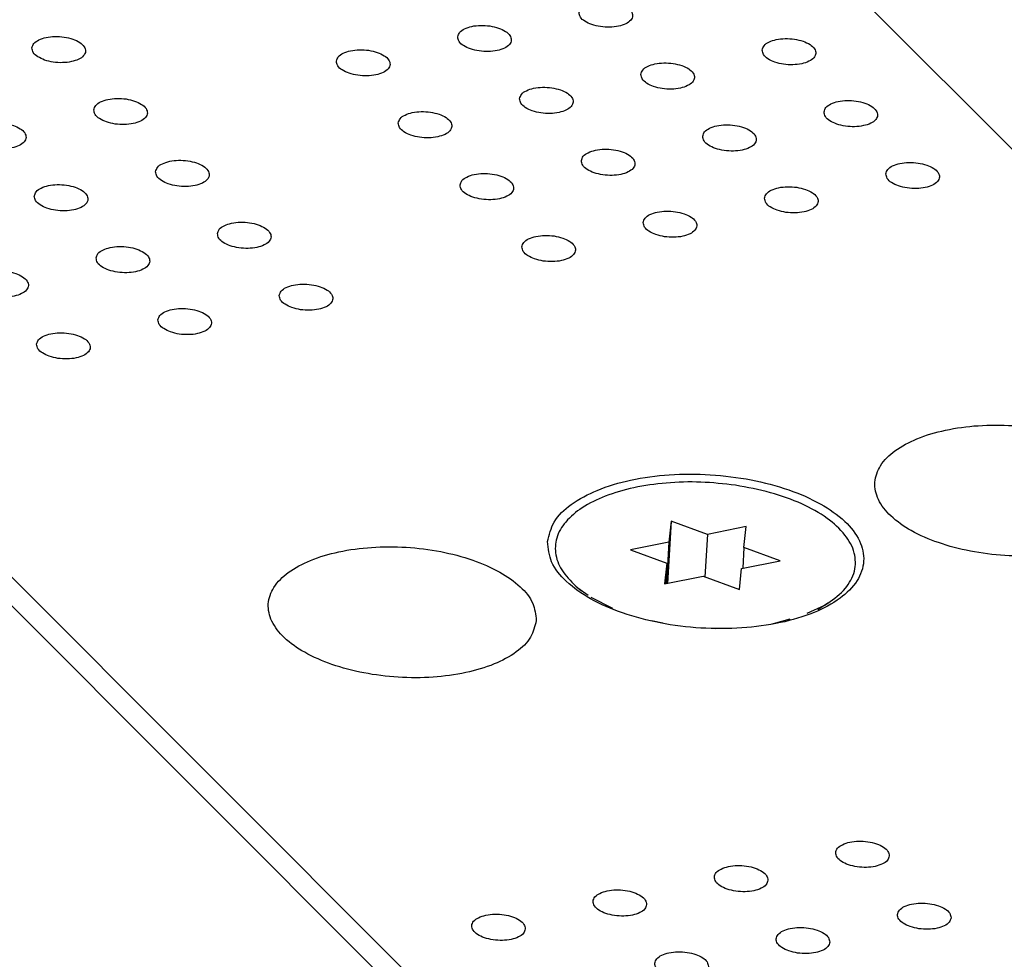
# Model space of a CAD drawing. Header units: inches. Extents: x 155 to 996, y 103 to 697.
# Tile 20 of 81: x 364 to 383, y 377 to 394. Entities that reach past the tile are written whole.
import ezdxf

# ---------------------------------------------------------------- set-up
doc = ezdxf.new("R2010")
doc.units = ezdxf.units.IN

# ---------------------------------------------------------------- blocks, each defined once
blk = doc.blocks.new('E8021-26512__11', base_point=(315.146, 346.293))
at = {"color": 7, "linetype": 'Continuous'}
blk.add_line((389.553, 358.072), (341.673, 405.998), dxfattribs=at)
blk = doc.blocks.new('E8021-66412_MUXIP01_1', base_point=(315.146, 346.293))
blk.add_blockref('E8021-26512__11', (315.146, 346.293))
blk = doc.blocks.new('E8021-26512__14', base_point=(337.744, 350.826))
at = {"color": 7, "linetype": 'Continuous'}
for p, q in [((412.151, 362.605), (364.27, 410.531)), ((341.923, 406.282), (390.192, 357.967))]:
    blk.add_line(p, q, dxfattribs=at)
for points, knots in [([(374.866, 394.4), (374.871, 394.371), (374.884, 394.303), (374.98, 394.227), (375.107, 394.168), (375.266, 394.132), (375.434, 394.121), (375.595, 394.138), (375.731, 394.181), (375.829, 394.244), (375.876, 394.338), (375.841, 394.437), (375.751, 394.512), (375.622, 394.571), (375.464, 394.607), (375.296, 394.618), (375.134, 394.601), (375.001, 394.558), (374.896, 394.495), (374.875, 394.429), (374.866, 394.4)], [0, 0, 0, 0, 0.088201, 0.201564, 0.345167, 0.510862, 0.68451, 0.850206, 0.993808, 1.107172, 1.195372, 1.283573, 1.396937, 1.540539, 1.706235, 1.879883, 2.045578, 2.189181, 2.302544, 2.390745, 2.390745, 2.390745, 2.390745]), ([(372.606, 393.947), (372.612, 393.917), (372.624, 393.849), (372.721, 393.774), (372.847, 393.715), (373.006, 393.678), (373.174, 393.668), (373.335, 393.685), (373.471, 393.727), (373.57, 393.791), (373.617, 393.885), (373.581, 393.983), (373.491, 394.059), (373.362, 394.118), (373.204, 394.154), (373.036, 394.165), (372.874, 394.148), (372.741, 394.105), (372.636, 394.042), (372.615, 393.976), (372.606, 393.947)], [0, 0, 0, 0, 0.088201, 0.201564, 0.345167, 0.510862, 0.68451, 0.850206, 0.993808, 1.107172, 1.195372, 1.283573, 1.396937, 1.540539, 1.706235, 1.879883, 2.045578, 2.189181, 2.302544, 2.390745, 2.390745, 2.390745, 2.390745]), ([(364.675, 393.74), (364.681, 393.71), (364.693, 393.642), (364.79, 393.567), (364.916, 393.508), (365.075, 393.471), (365.243, 393.461), (365.404, 393.478), (365.54, 393.52), (365.639, 393.584), (365.686, 393.678), (365.65, 393.776), (365.56, 393.852), (365.431, 393.911), (365.273, 393.947), (365.105, 393.957), (364.943, 393.941), (364.81, 393.898), (364.705, 393.835), (364.684, 393.769), (364.675, 393.74)], [0, 0, 0, 0, 0.088201, 0.201564, 0.345167, 0.510862, 0.68451, 0.850206, 0.993808, 1.107172, 1.195372, 1.283573, 1.396937, 1.540539, 1.706235, 1.879883, 2.045578, 2.189181, 2.302544, 2.390745, 2.390745, 2.390745, 2.390745]), ([(378.277, 393.701), (378.283, 393.671), (378.295, 393.603), (378.392, 393.527), (378.519, 393.469), (378.677, 393.432), (378.846, 393.422), (379.007, 393.439), (379.142, 393.481), (379.241, 393.545), (379.288, 393.638), (379.253, 393.737), (379.162, 393.812), (379.033, 393.871), (378.876, 393.908), (378.707, 393.918), (378.545, 393.902), (378.412, 393.859), (378.307, 393.795), (378.286, 393.73), (378.277, 393.701)], [0, 0, 0, 0, 0.088201, 0.201564, 0.345167, 0.510862, 0.68451, 0.850206, 0.993808, 1.107172, 1.195372, 1.283573, 1.396937, 1.540539, 1.706235, 1.879883, 2.045578, 2.189181, 2.302544, 2.390745, 2.390745, 2.390745, 2.390745]), ([(370.346, 393.494), (370.352, 393.464), (370.364, 393.396), (370.461, 393.32), (370.588, 393.262), (370.746, 393.225), (370.915, 393.215), (371.076, 393.231), (371.211, 393.274), (371.31, 393.338), (371.357, 393.431), (371.322, 393.53), (371.231, 393.605), (371.102, 393.664), (370.945, 393.701), (370.776, 393.711), (370.614, 393.694), (370.481, 393.652), (370.376, 393.588), (370.355, 393.523), (370.346, 393.494)], [0, 0, 0, 0, 0.088201, 0.201564, 0.345167, 0.510862, 0.68451, 0.850206, 0.993808, 1.107172, 1.195372, 1.283573, 1.396937, 1.540539, 1.706235, 1.879883, 2.045578, 2.189181, 2.302544, 2.390745, 2.390745, 2.390745, 2.390745]), ([(376.017, 393.248), (376.023, 393.218), (376.036, 393.15), (376.132, 393.074), (376.259, 393.015), (376.417, 392.979), (376.586, 392.968), (376.747, 392.985), (376.882, 393.028), (376.981, 393.092), (377.028, 393.185), (376.993, 393.284), (376.903, 393.359), (376.774, 393.418), (376.616, 393.455), (376.447, 393.465), (376.285, 393.448), (376.152, 393.405), (376.047, 393.342), (376.027, 393.276), (376.017, 393.248)], [0, 0, 0, 0, 0.088201, 0.201564, 0.345167, 0.510862, 0.68451, 0.850206, 0.993808, 1.107172, 1.195372, 1.283573, 1.396937, 1.540539, 1.706235, 1.879883, 2.045578, 2.189181, 2.302544, 2.390745, 2.390745, 2.390745, 2.390745]), ([(373.758, 392.794), (373.763, 392.765), (373.776, 392.697), (373.872, 392.621), (373.999, 392.562), (374.157, 392.526), (374.326, 392.515), (374.487, 392.532), (374.622, 392.575), (374.721, 392.638), (374.768, 392.732), (374.733, 392.831), (374.643, 392.906), (374.514, 392.965), (374.356, 393.001), (374.187, 393.012), (374.026, 392.995), (373.893, 392.952), (373.788, 392.889), (373.767, 392.823), (373.758, 392.794)], [0, 0, 0, 0, 0.088201, 0.201564, 0.345167, 0.510862, 0.68451, 0.850206, 0.993808, 1.107172, 1.195372, 1.283573, 1.396937, 1.540539, 1.706235, 1.879883, 2.045578, 2.189181, 2.302544, 2.390745, 2.390745, 2.390745, 2.390745]), ([(365.827, 392.587), (365.832, 392.557), (365.845, 392.49), (365.941, 392.414), (366.068, 392.355), (366.227, 392.318), (366.395, 392.308), (366.556, 392.325), (366.691, 392.368), (366.79, 392.431), (366.837, 392.525), (366.802, 392.623), (366.712, 392.699), (366.583, 392.758), (366.425, 392.794), (366.257, 392.805), (366.095, 392.788), (365.962, 392.745), (365.857, 392.682), (365.836, 392.616), (365.827, 392.587)], [0, 0, 0, 0, 0.088201, 0.201564, 0.345167, 0.510862, 0.68451, 0.850206, 0.993808, 1.107172, 1.195372, 1.283573, 1.396937, 1.540539, 1.706235, 1.879883, 2.045578, 2.189181, 2.302544, 2.390745, 2.390745, 2.390745, 2.390745]), ([(379.429, 392.548), (379.434, 392.518), (379.447, 392.45), (379.543, 392.375), (379.67, 392.316), (379.829, 392.279), (379.997, 392.269), (380.158, 392.286), (380.294, 392.328), (380.392, 392.392), (380.439, 392.486), (380.404, 392.584), (380.314, 392.66), (380.185, 392.719), (380.027, 392.755), (379.859, 392.766), (379.697, 392.749), (379.564, 392.706), (379.459, 392.643), (379.438, 392.577), (379.429, 392.548)], [0, 0, 0, 0, 0.088201, 0.201564, 0.345167, 0.510862, 0.68451, 0.850206, 0.993808, 1.107172, 1.195372, 1.283573, 1.396937, 1.540539, 1.706235, 1.879883, 2.045578, 2.189181, 2.302544, 2.390745, 2.390745, 2.390745, 2.390745]), ([(371.498, 392.341), (371.503, 392.311), (371.516, 392.243), (371.612, 392.168), (371.739, 392.109), (371.898, 392.072), (372.066, 392.062), (372.227, 392.079), (372.363, 392.121), (372.461, 392.185), (372.508, 392.279), (372.473, 392.377), (372.383, 392.453), (372.254, 392.512), (372.096, 392.548), (371.928, 392.558), (371.766, 392.542), (371.633, 392.499), (371.528, 392.436), (371.507, 392.37), (371.498, 392.341)], [0, 0, 0, 0, 0.088201, 0.201564, 0.345167, 0.510862, 0.68451, 0.850206, 0.993808, 1.107172, 1.195372, 1.283573, 1.396937, 1.540539, 1.706235, 1.879883, 2.045578, 2.189181, 2.302544, 2.390745, 2.390745, 2.390745, 2.390745]), ([(363.567, 392.134), (363.572, 392.104), (363.585, 392.036), (363.681, 391.961), (363.808, 391.902), (363.967, 391.865), (364.135, 391.855), (364.296, 391.872), (364.432, 391.914), (364.53, 391.978), (364.577, 392.072), (364.542, 392.17), (364.452, 392.246), (364.323, 392.305), (364.165, 392.341), (363.997, 392.351), (363.835, 392.335), (363.702, 392.292), (363.597, 392.228), (363.576, 392.163), (363.567, 392.134)], [0, 0, 0, 0, 0.088201, 0.201564, 0.345167, 0.510862, 0.68451, 0.850206, 0.993808, 1.107172, 1.195372, 1.283573, 1.396937, 1.540539, 1.706235, 1.879883, 2.045578, 2.189181, 2.302544, 2.390745, 2.390745, 2.390745, 2.390745]), ([(377.169, 392.095), (377.175, 392.065), (377.187, 391.997), (377.284, 391.921), (377.41, 391.863), (377.569, 391.826), (377.737, 391.816), (377.899, 391.832), (378.034, 391.875), (378.133, 391.939), (378.18, 392.032), (378.145, 392.131), (378.054, 392.206), (377.925, 392.265), (377.767, 392.302), (377.599, 392.312), (377.437, 392.296), (377.304, 392.253), (377.199, 392.189), (377.178, 392.124), (377.169, 392.095)], [0, 0, 0, 0, 0.088201, 0.201564, 0.345167, 0.510862, 0.68451, 0.850206, 0.993808, 1.107172, 1.195372, 1.283573, 1.396937, 1.540539, 1.706235, 1.879883, 2.045578, 2.189181, 2.302544, 2.390745, 2.390745, 2.390745, 2.390745]), ([(374.909, 391.641), (374.915, 391.612), (374.928, 391.544), (375.024, 391.468), (375.151, 391.409), (375.309, 391.373), (375.478, 391.362), (375.639, 391.379), (375.774, 391.422), (375.873, 391.486), (375.92, 391.579), (375.885, 391.678), (375.795, 391.753), (375.665, 391.812), (375.508, 391.849), (375.339, 391.859), (375.177, 391.842), (375.044, 391.799), (374.939, 391.736), (374.918, 391.67), (374.909, 391.641)], [0, 0, 0, 0, 0.088201, 0.201564, 0.345167, 0.510862, 0.68451, 0.850206, 0.993808, 1.107172, 1.195372, 1.283573, 1.396937, 1.540539, 1.706235, 1.879883, 2.045578, 2.189181, 2.302544, 2.390745, 2.390745, 2.390745, 2.390745]), ([(366.978, 391.434), (366.984, 391.405), (366.997, 391.337), (367.093, 391.261), (367.22, 391.202), (367.378, 391.166), (367.547, 391.155), (367.708, 391.172), (367.843, 391.215), (367.942, 391.278), (367.989, 391.372), (367.954, 391.471), (367.864, 391.546), (367.734, 391.605), (367.577, 391.642), (367.408, 391.652), (367.246, 391.635), (367.113, 391.592), (367.008, 391.529), (366.987, 391.463), (366.978, 391.434)], [0, 0, 0, 0, 0.088201, 0.201564, 0.345167, 0.510862, 0.68451, 0.850206, 0.993808, 1.107172, 1.195372, 1.283573, 1.396937, 1.540539, 1.706235, 1.879883, 2.045578, 2.189181, 2.302544, 2.390745, 2.390745, 2.390745, 2.390745]), ([(380.58, 391.395), (380.586, 391.366), (380.599, 391.298), (380.695, 391.222), (380.822, 391.163), (380.98, 391.127), (381.149, 391.116), (381.31, 391.133), (381.445, 391.176), (381.544, 391.239), (381.591, 391.333), (381.556, 391.432), (381.466, 391.507), (381.337, 391.566), (381.179, 391.602), (381.01, 391.613), (380.849, 391.596), (380.715, 391.553), (380.611, 391.49), (380.59, 391.424), (380.58, 391.395)], [0, 0, 0, 0, 0.088201, 0.201564, 0.345167, 0.510862, 0.68451, 0.850206, 0.993808, 1.107172, 1.195372, 1.283573, 1.396937, 1.540539, 1.706235, 1.879883, 2.045578, 2.189181, 2.302544, 2.390745, 2.390745, 2.390745, 2.390745]), ([(372.65, 391.188), (372.655, 391.158), (372.668, 391.091), (372.764, 391.015), (372.891, 390.956), (373.049, 390.92), (373.218, 390.909), (373.379, 390.926), (373.514, 390.969), (373.613, 391.032), (373.66, 391.126), (373.625, 391.225), (373.535, 391.3), (373.406, 391.359), (373.248, 391.395), (373.079, 391.406), (372.918, 391.389), (372.785, 391.346), (372.68, 391.283), (372.659, 391.217), (372.65, 391.188)], [0, 0, 0, 0, 0.088201, 0.201564, 0.345167, 0.510862, 0.68451, 0.850206, 0.993808, 1.107172, 1.195372, 1.283573, 1.396937, 1.540539, 1.706235, 1.879883, 2.045578, 2.189181, 2.302544, 2.390745, 2.390745, 2.390745, 2.390745]), ([(364.719, 390.981), (364.724, 390.951), (364.737, 390.884), (364.833, 390.808), (364.96, 390.749), (365.118, 390.712), (365.287, 390.702), (365.448, 390.719), (365.583, 390.762), (365.682, 390.825), (365.729, 390.919), (365.694, 391.017), (365.604, 391.093), (365.475, 391.152), (365.317, 391.188), (365.148, 391.199), (364.987, 391.182), (364.854, 391.139), (364.749, 391.076), (364.728, 391.01), (364.719, 390.981)], [0, 0, 0, 0, 0.088201, 0.201564, 0.345167, 0.510862, 0.68451, 0.850206, 0.993808, 1.107172, 1.195372, 1.283573, 1.396937, 1.540539, 1.706235, 1.879883, 2.045578, 2.189181, 2.302544, 2.390745, 2.390745, 2.390745, 2.390745]), ([(378.321, 390.942), (378.326, 390.912), (378.339, 390.844), (378.435, 390.769), (378.562, 390.71), (378.721, 390.673), (378.889, 390.663), (379.05, 390.68), (379.186, 390.722), (379.284, 390.786), (379.331, 390.88), (379.296, 390.978), (379.206, 391.054), (379.077, 391.113), (378.919, 391.149), (378.751, 391.16), (378.589, 391.143), (378.456, 391.1), (378.351, 391.037), (378.33, 390.971), (378.321, 390.942)], [0, 0, 0, 0, 0.088201, 0.201564, 0.345167, 0.510862, 0.68451, 0.850206, 0.993808, 1.107172, 1.195372, 1.283573, 1.396937, 1.540539, 1.706235, 1.879883, 2.045578, 2.189181, 2.302544, 2.390745, 2.390745, 2.390745, 2.390745]), ([(376.061, 390.489), (376.066, 390.459), (376.079, 390.391), (376.176, 390.315), (376.302, 390.257), (376.461, 390.22), (376.629, 390.21), (376.79, 390.226), (376.926, 390.269), (377.025, 390.333), (377.072, 390.426), (377.036, 390.525), (376.946, 390.6), (376.817, 390.659), (376.659, 390.696), (376.491, 390.706), (376.329, 390.689), (376.196, 390.647), (376.091, 390.583), (376.07, 390.518), (376.061, 390.489)], [0, 0, 0, 0, 0.088201, 0.201564, 0.345167, 0.510862, 0.68451, 0.850206, 0.993808, 1.107172, 1.195372, 1.283573, 1.396937, 1.540539, 1.706235, 1.879883, 2.045578, 2.189181, 2.302544, 2.390745, 2.390745, 2.390745, 2.390745]), ([(368.13, 390.282), (368.136, 390.252), (368.148, 390.184), (368.245, 390.108), (368.371, 390.049), (368.53, 390.013), (368.698, 390.003), (368.859, 390.019), (368.995, 390.062), (369.094, 390.126), (369.141, 390.219), (369.105, 390.318), (369.015, 390.393), (368.886, 390.452), (368.728, 390.489), (368.56, 390.499), (368.398, 390.482), (368.265, 390.44), (368.16, 390.376), (368.139, 390.31), (368.13, 390.282)], [0, 0, 0, 0, 0.088201, 0.201564, 0.345167, 0.510862, 0.68451, 0.850206, 0.993808, 1.107172, 1.195372, 1.283573, 1.396937, 1.540539, 1.706235, 1.879883, 2.045578, 2.189181, 2.302544, 2.390745, 2.390745, 2.390745, 2.390745]), ([(373.801, 390.035), (373.807, 390.006), (373.819, 389.938), (373.916, 389.862), (374.043, 389.803), (374.201, 389.767), (374.37, 389.756), (374.531, 389.773), (374.666, 389.816), (374.765, 389.88), (374.812, 389.973), (374.777, 390.072), (374.686, 390.147), (374.557, 390.206), (374.4, 390.243), (374.231, 390.253), (374.069, 390.236), (373.936, 390.193), (373.831, 390.13), (373.81, 390.064), (373.801, 390.035)], [0, 0, 0, 0, 0.088201, 0.201564, 0.345167, 0.510862, 0.68451, 0.850206, 0.993808, 1.107172, 1.195372, 1.283573, 1.396937, 1.540539, 1.706235, 1.879883, 2.045578, 2.189181, 2.302544, 2.390745, 2.390745, 2.390745, 2.390745]), ([(365.87, 389.828), (365.876, 389.799), (365.888, 389.731), (365.985, 389.655), (366.112, 389.596), (366.27, 389.56), (366.439, 389.549), (366.6, 389.566), (366.735, 389.609), (366.834, 389.672), (366.881, 389.766), (366.846, 389.865), (366.755, 389.94), (366.626, 389.999), (366.469, 390.035), (366.3, 390.046), (366.138, 390.029), (366.005, 389.986), (365.9, 389.923), (365.879, 389.857), (365.87, 389.828)], [0, 0, 0, 0, 0.088201, 0.201564, 0.345167, 0.510862, 0.68451, 0.850206, 0.993808, 1.107172, 1.195372, 1.283573, 1.396937, 1.540539, 1.706235, 1.879883, 2.045578, 2.189181, 2.302544, 2.390745, 2.390745, 2.390745, 2.390745]), ([(363.61, 389.375), (363.616, 389.345), (363.629, 389.277), (363.725, 389.202), (363.852, 389.143), (364.01, 389.106), (364.179, 389.096), (364.34, 389.113), (364.475, 389.155), (364.574, 389.219), (364.621, 389.313), (364.586, 389.411), (364.496, 389.487), (364.367, 389.546), (364.209, 389.582), (364.04, 389.593), (363.878, 389.576), (363.745, 389.533), (363.641, 389.47), (363.62, 389.404), (363.61, 389.375)], [0, 0, 0, 0, 0.088201, 0.201564, 0.345167, 0.510862, 0.68451, 0.850206, 0.993808, 1.107172, 1.195372, 1.283573, 1.396937, 1.540539, 1.706235, 1.879883, 2.045578, 2.189181, 2.302544, 2.390745, 2.390745, 2.390745, 2.390745]), ([(369.282, 389.129), (369.287, 389.099), (369.3, 389.031), (369.396, 388.956), (369.523, 388.897), (369.682, 388.86), (369.85, 388.85), (370.011, 388.867), (370.146, 388.909), (370.245, 388.973), (370.292, 389.067), (370.257, 389.165), (370.167, 389.241), (370.038, 389.3), (369.88, 389.336), (369.712, 389.346), (369.55, 389.33), (369.417, 389.287), (369.312, 389.223), (369.291, 389.158), (369.282, 389.129)], [0, 0, 0, 0, 0.088201, 0.201564, 0.345167, 0.510862, 0.68451, 0.850206, 0.993808, 1.107172, 1.195372, 1.283573, 1.396937, 1.540539, 1.706235, 1.879883, 2.045578, 2.189181, 2.302544, 2.390745, 2.390745, 2.390745, 2.390745]), ([(367.022, 388.676), (367.027, 388.646), (367.04, 388.578), (367.136, 388.502), (367.263, 388.443), (367.422, 388.407), (367.59, 388.396), (367.751, 388.413), (367.887, 388.456), (367.985, 388.52), (368.032, 388.613), (367.997, 388.712), (367.907, 388.787), (367.778, 388.846), (367.62, 388.883), (367.452, 388.893), (367.29, 388.876), (367.157, 388.834), (367.052, 388.77), (367.031, 388.704), (367.022, 388.676)], [0, 0, 0, 0, 0.088201, 0.201564, 0.345167, 0.510862, 0.68451, 0.850206, 0.993808, 1.107172, 1.195372, 1.283573, 1.396937, 1.540539, 1.706235, 1.879883, 2.045578, 2.189181, 2.302544, 2.390745, 2.390745, 2.390745, 2.390745]), ([(364.762, 388.222), (364.768, 388.193), (364.78, 388.125), (364.877, 388.049), (365.003, 387.99), (365.162, 387.954), (365.33, 387.943), (365.492, 387.96), (365.627, 388.003), (365.726, 388.066), (365.773, 388.16), (365.738, 388.259), (365.647, 388.334), (365.518, 388.393), (365.36, 388.429), (365.192, 388.44), (365.03, 388.423), (364.897, 388.38), (364.792, 388.317), (364.771, 388.251), (364.762, 388.222)], [0, 0, 0, 0, 0.088201, 0.201564, 0.345167, 0.510862, 0.68451, 0.850206, 0.993808, 1.107172, 1.195372, 1.283573, 1.396937, 1.540539, 1.706235, 1.879883, 2.045578, 2.189181, 2.302544, 2.390745, 2.390745, 2.390745, 2.390745]), ([(385.368, 385.343), (385.355, 385.453), (385.328, 385.693), (385.059, 386.004), (384.675, 386.272), (384.169, 386.489), (383.582, 386.641), (382.948, 386.72), (382.309, 386.72), (381.707, 386.64), (381.18, 386.487), (380.761, 386.269), (380.47, 385.992), (380.344, 385.653), (380.427, 385.301), (380.682, 384.991), (381.071, 384.722), (381.575, 384.506), (382.163, 384.353), (382.797, 384.274), (383.436, 384.275), (384.037, 384.354), (384.566, 384.507), (384.98, 384.726), (385.285, 385.001), (385.342, 385.236), (385.368, 385.343)], [0, 0, 0, 0, 0.324979, 0.709403, 1.179321, 1.731737, 2.346721, 2.995084, 3.643448, 4.258432, 4.810848, 5.280766, 5.66519, 5.990169, 6.315148, 6.699572, 7.16949, 7.721906, 8.33689, 8.985253, 9.633617, 10.248601, 10.801017, 11.270935, 11.655359, 11.980338, 11.980338, 11.980338, 11.980338]), ([(374.279, 384.546), (374.293, 384.416), (374.325, 384.133), (374.643, 383.766), (375.096, 383.45), (375.693, 383.194), (376.386, 383.014), (377.134, 382.921), (377.888, 382.921), (378.598, 383.015), (379.22, 383.196), (379.714, 383.453), (380.058, 383.78), (380.206, 384.18), (380.108, 384.595), (379.808, 384.962), (379.348, 385.278), (378.754, 385.534), (378.06, 385.714), (377.312, 385.807), (376.558, 385.807), (375.848, 385.713), (375.225, 385.532), (374.736, 385.274), (374.376, 384.949), (374.309, 384.672), (374.279, 384.546)], [0, 0, 0, 0, 0.383476, 0.837095, 1.391599, 2.04345, 2.769131, 3.5342, 4.299269, 5.024949, 5.6768, 6.231304, 6.684924, 7.068399, 7.451875, 7.905495, 8.459999, 9.111849, 9.83753, 10.602599, 11.367668, 12.093349, 12.7452, 13.299703, 13.753323, 14.136799, 14.136799, 14.136799, 14.136799]), ([(374.069, 383.077), (374.056, 383.187), (374.029, 383.426), (373.76, 383.737), (373.376, 384.005), (372.87, 384.222), (372.283, 384.375), (371.649, 384.454), (371.01, 384.453), (370.408, 384.374), (369.881, 384.221), (369.462, 384.003), (369.171, 383.726), (369.045, 383.387), (369.129, 383.035), (369.383, 382.724), (369.772, 382.456), (370.276, 382.239), (370.864, 382.087), (371.498, 382.008), (372.137, 382.008), (372.739, 382.088), (373.267, 382.241), (373.681, 382.459), (373.986, 382.735), (374.043, 382.969), (374.069, 383.077)], [0, 0, 0, 0, 0.324979, 0.709403, 1.179321, 1.731737, 2.346721, 2.995084, 3.643448, 4.258432, 4.810848, 5.280766, 5.66519, 5.990169, 6.315148, 6.699572, 7.16949, 7.721906, 8.33689, 8.985253, 9.633617, 10.248601, 10.801017, 11.270935, 11.655359, 11.980338, 11.980338, 11.980338, 11.980338]), ([(380.645, 378.692), (380.639, 378.722), (380.626, 378.79), (380.53, 378.866), (380.403, 378.925), (380.245, 378.961), (380.076, 378.972), (379.915, 378.955), (379.78, 378.912), (379.681, 378.848), (379.634, 378.755), (379.669, 378.656), (379.76, 378.581), (379.889, 378.522), (380.046, 378.485), (380.215, 378.475), (380.377, 378.492), (380.51, 378.535), (380.615, 378.598), (380.636, 378.664), (380.645, 378.692)], [0, 0, 0, 0, 0.088201, 0.201564, 0.345167, 0.510862, 0.68451, 0.850206, 0.993808, 1.107172, 1.195372, 1.283573, 1.396937, 1.540539, 1.706235, 1.879883, 2.045578, 2.189181, 2.302544, 2.390745, 2.390745, 2.390745, 2.390745]), ([(378.385, 378.239), (378.379, 378.269), (378.367, 378.337), (378.27, 378.412), (378.144, 378.471), (377.985, 378.508), (377.817, 378.518), (377.655, 378.501), (377.52, 378.459), (377.421, 378.395), (377.374, 378.301), (377.409, 378.203), (377.5, 378.128), (377.629, 378.069), (377.787, 378.032), (377.955, 378.022), (378.117, 378.038), (378.25, 378.081), (378.355, 378.145), (378.376, 378.21), (378.385, 378.239)], [0, 0, 0, 0, 0.088201, 0.201564, 0.345167, 0.510862, 0.68451, 0.850206, 0.993808, 1.107172, 1.195372, 1.283573, 1.396937, 1.540539, 1.706235, 1.879883, 2.045578, 2.189181, 2.302544, 2.390745, 2.390745, 2.390745, 2.390745]), ([(376.125, 377.786), (376.12, 377.816), (376.107, 377.883), (376.011, 377.959), (375.884, 378.018), (375.725, 378.055), (375.557, 378.065), (375.396, 378.048), (375.26, 378.005), (375.162, 377.942), (375.115, 377.848), (375.15, 377.75), (375.24, 377.674), (375.369, 377.615), (375.527, 377.579), (375.695, 377.568), (375.857, 377.585), (375.99, 377.628), (376.095, 377.691), (376.116, 377.757), (376.125, 377.786)], [0, 0, 0, 0, 0.088201, 0.201564, 0.345167, 0.510862, 0.68451, 0.850206, 0.993808, 1.107172, 1.195372, 1.283573, 1.396937, 1.540539, 1.706235, 1.879883, 2.045578, 2.189181, 2.302544, 2.390745, 2.390745, 2.390745, 2.390745]), ([(381.796, 377.54), (381.791, 377.569), (381.778, 377.637), (381.682, 377.713), (381.555, 377.772), (381.397, 377.808), (381.228, 377.819), (381.067, 377.802), (380.932, 377.759), (380.833, 377.696), (380.786, 377.602), (380.821, 377.503), (380.911, 377.428), (381.04, 377.369), (381.198, 377.333), (381.367, 377.322), (381.528, 377.339), (381.661, 377.382), (381.766, 377.445), (381.787, 377.511), (381.796, 377.54)], [0, 0, 0, 0, 0.088201, 0.201564, 0.345167, 0.510862, 0.68451, 0.850206, 0.993808, 1.107172, 1.195372, 1.283573, 1.396937, 1.540539, 1.706235, 1.879883, 2.045578, 2.189181, 2.302544, 2.390745, 2.390745, 2.390745, 2.390745]), ([(373.865, 377.333), (373.86, 377.362), (373.847, 377.43), (373.751, 377.506), (373.624, 377.565), (373.466, 377.601), (373.297, 377.612), (373.136, 377.595), (373.001, 377.552), (372.902, 377.488), (372.855, 377.395), (372.89, 377.296), (372.98, 377.221), (373.109, 377.162), (373.267, 377.125), (373.436, 377.115), (373.597, 377.132), (373.73, 377.175), (373.835, 377.238), (373.856, 377.304), (373.865, 377.333)], [0, 0, 0, 0, 0.088201, 0.201564, 0.345167, 0.510862, 0.68451, 0.850206, 0.993808, 1.107172, 1.195372, 1.283573, 1.396937, 1.540539, 1.706235, 1.879883, 2.045578, 2.189181, 2.302544, 2.390745, 2.390745, 2.390745, 2.390745]), ([(379.537, 377.086), (379.531, 377.116), (379.518, 377.184), (379.422, 377.26), (379.295, 377.319), (379.137, 377.355), (378.968, 377.365), (378.807, 377.349), (378.672, 377.306), (378.573, 377.242), (378.526, 377.149), (378.561, 377.05), (378.651, 376.975), (378.78, 376.916), (378.938, 376.879), (379.107, 376.869), (379.269, 376.886), (379.402, 376.928), (379.507, 376.992), (379.527, 377.058), (379.537, 377.086)], [0, 0, 0, 0, 0.088201, 0.201564, 0.345167, 0.510862, 0.68451, 0.850206, 0.993808, 1.107172, 1.195372, 1.283573, 1.396937, 1.540539, 1.706235, 1.879883, 2.045578, 2.189181, 2.302544, 2.390745, 2.390745, 2.390745, 2.390745]), ([(377.277, 376.633), (377.271, 376.663), (377.259, 376.731), (377.162, 376.806), (377.036, 376.865), (376.877, 376.902), (376.708, 376.912), (376.547, 376.895), (376.412, 376.853), (376.313, 376.789), (376.266, 376.695), (376.301, 376.597), (376.392, 376.521), (376.521, 376.462), (376.679, 376.426), (376.847, 376.416), (377.009, 376.432), (377.142, 376.475), (377.247, 376.539), (377.268, 376.604), (377.277, 376.633)], [0, 0, 0, 0, 0.088201, 0.201564, 0.345167, 0.510862, 0.68451, 0.850206, 0.993808, 1.107172, 1.195372, 1.283573, 1.396937, 1.540539, 1.706235, 1.879883, 2.045578, 2.189181, 2.302544, 2.390745, 2.390745, 2.390745, 2.390745])]:
    blk.add_open_spline(points, degree=3, knots=knots, dxfattribs=at)
blk = doc.blocks.new('0515-2032_2__16', base_point=(374.394, 382.931))
at = {"color": 7, "linetype": 'Continuous'}
for p, q in [((376.584, 384.926), (376.512, 383.768)), ((376.584, 384.926), (376.541, 384.536)), ((377.261, 384.681), (376.584, 384.926)), ((377.98, 384.825), (377.261, 384.681)), ((377.938, 384.435), (377.98, 384.825)), ((377.261, 384.681), (377.212, 383.888)), ((376.541, 384.536), (375.822, 384.392)), ((376.541, 384.536), (376.494, 383.764)), ((377.938, 384.435), (377.914, 384.049)), ((378.615, 384.189), (377.938, 384.435)), ((375.822, 384.392), (376.499, 384.147)), ((376.499, 384.147), (376.457, 383.757)), ((376.499, 384.147), (376.476, 383.76)), ((377.895, 384.045), (378.615, 384.189)), ((376.457, 383.757), (377.176, 383.901)), ((377.176, 383.901), (377.853, 383.655)), ((377.853, 383.655), (377.895, 384.045)), ((374.846, 383.684), (374.909, 383.631)), ((374.846, 383.684), (375.033, 383.549)), ((375.086, 383.514), (375.486, 383.309)), ((379.117, 383.212), (379.443, 383.363)), ((379.499, 383.397), (379.312, 383.278)), ((379.443, 383.363), (379.499, 383.397)), ((376.213, 383.077), (376.427, 383.033)), ((378.457, 383.016), (378.488, 383.02)), ((378.488, 383.02), (378.797, 383.105)), ((377.4, 382.931), (377.549, 382.934))]:
    blk.add_line(p, q, dxfattribs=at)
for points, knots in [([(377.779, 385.596), (377.563, 385.62), (377.135, 385.669), (376.498, 385.65), (375.901, 385.565), (375.371, 385.414), (374.936, 385.204), (374.615, 384.942), (374.427, 384.63), (374.41, 384.284), (374.561, 383.949), (374.746, 383.777), (374.846, 383.684)], [0, 0, 0, 0, 0.650184, 1.293322, 1.90332, 2.457409, 2.939333, 3.344004, 3.684796, 4.000315, 4.343148, 4.750884, 4.750884, 4.750884, 4.750884]), ([(379.499, 383.397), (379.616, 383.482), (379.831, 383.639), (380.023, 383.981), (380.018, 384.355), (379.82, 384.703), (379.474, 385.011), (378.999, 385.271), (378.422, 385.479), (377.999, 385.556), (377.779, 385.596)], [0, 0, 0, 0, 0.431695, 0.791786, 1.128456, 1.504414, 1.959276, 2.501654, 3.119793, 3.790185, 3.790185, 3.790185, 3.790185])]:
    blk.add_open_spline(points, degree=3, knots=knots, dxfattribs=at)
blk = doc.blocks.new('E8021-66412_MUXIP01_2', base_point=(337.744, 350.826))
for name, p in [('E8021-26512__14', (337.744, 350.826)), ('0515-2032_2__16', (374.394, 382.931))]:
    blk.add_blockref(name, p)
blk = doc.blocks.new('E8021-96540__50', base_point=(199.013, 250.256))
for name, p in [('E8021-66412_MUXIP01_2', (337.744, 350.826)), ('E8021-66412_MUXIP01_1', (315.146, 346.293))]:
    blk.add_blockref(name, p)
blk = doc.blocks.new('Gen1', base_point=(572.3, 417.2))
blk.add_blockref('E8021-96540__50', (199.013, 250.256))

msp = doc.modelspace()

# ---------------------------------------------------------------- block references
msp.add_blockref('Gen1', (572.3, 417.2))

doc.saveas('drawing.dxf')
